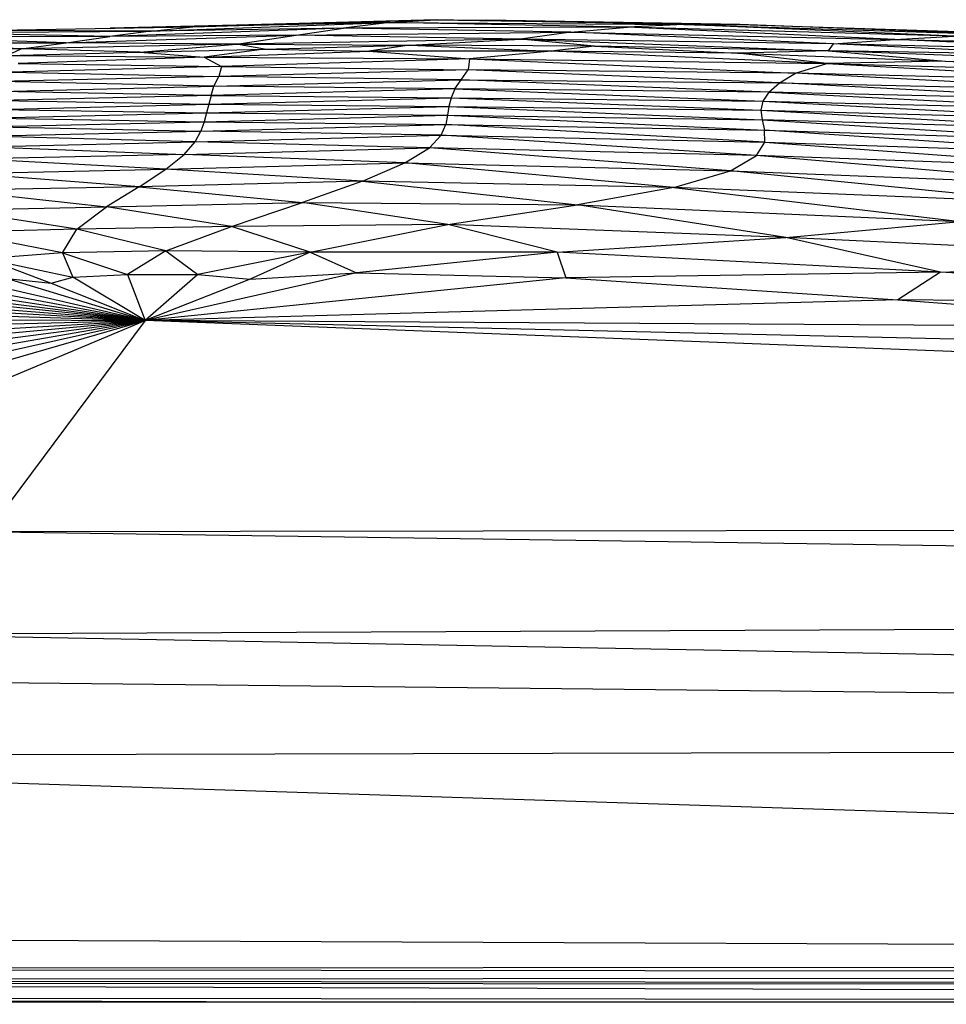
# Paper-space layout '_Posterior' of a CAD drawing. Header units: millimetres. Extents: x -1200 to 50, y -70 to 65.
# Tile 26 of 55: x -678 to -636, y 15 to 60. Entities that reach past the tile are written whole.
import ezdxf

# ---------------------------------------------------------------- set-up
doc = ezdxf.new("R2010")
doc.units = ezdxf.units.MM

psp = doc.layouts.new('_Posterior')

# ---------------------------------------------------------------- linework, layer by layer
at = {"color": 7, "linetype": 'Continuous', "lineweight": 25}
for p, q in [((-670.04, 59.652), (-658.903, 59.984)), ((-658.903, 59.984), (-668.034, 59.731)), ((-661.041, 59.85), (-658.903, 59.984)), ((-647.558, 59.762), (-658.903, 59.984)), ((-658.903, 59.984), (-645, 59.769)), ((-658.903, 59.984), (-656.582, 59.97)), ((-645, 59.769), (-656.582, 59.97)), ((-679.793, 59.496), (-670.04, 59.652)), ((-663.144, 59.604), (-673.834, 59.209)), ((-668.034, 59.731), (-673.818, 59.592)), ((-671.942, 59.463), (-661.041, 59.85)), ((-671.942, 59.463), (-670.04, 59.652)), ((-663.144, 59.604), (-671.942, 59.463)), ((-661.041, 59.85), (-670.04, 59.652)), ((-670.04, 59.652), (-668.034, 59.731)), ((-665.31, 59.269), (-663.144, 59.604)), ((-661.041, 59.85), (-663.144, 59.604)), ((-650.139, 59.637), (-663.144, 59.604)), ((-652.736, 59.413), (-663.144, 59.604)), ((-650.139, 59.637), (-661.041, 59.85)), ((-661.041, 59.85), (-647.558, 59.762)), ((-652.736, 59.413), (-650.139, 59.637)), ((-647.558, 59.762), (-650.139, 59.637)), ((-637.907, 59.078), (-650.139, 59.637)), ((-635.187, 59.223), (-650.139, 59.637)), ((-647.558, 59.762), (-645, 59.769)), ((-635.187, 59.223), (-647.558, 59.762)), ((-647.558, 59.762), (-632.519, 59.291)), ((-632.519, 59.291), (-645, 59.769)), ((-645, 59.769), (-629.922, 59.268)), ((-673.834, 59.209), (-683.189, 59.181)), ((-675.829, 58.928), (-683.189, 59.181)), ((-681.519, 59.385), (-671.942, 59.463)), ((-673.834, 59.209), (-681.519, 59.385)), ((-671.942, 59.463), (-679.793, 59.496)), ((-675.829, 58.928), (-665.31, 59.269)), ((-675.829, 58.928), (-673.834, 59.209)), ((-671.942, 59.463), (-673.834, 59.209)), ((-665.31, 59.269), (-673.834, 59.209)), ((-668.04, 58.859), (-665.31, 59.269)), ((-655.039, 59.086), (-668.04, 58.859)), ((-665.31, 59.269), (-652.736, 59.413)), ((-655.039, 59.086), (-665.31, 59.269)), ((-660.102, 58.811), (-655.039, 59.086)), ((-652.736, 59.413), (-655.039, 59.086)), ((-651.656, 58.771), (-655.039, 59.086)), ((-655.039, 59.086), (-640.938, 58.566)), ((-640.711, 58.886), (-655.039, 59.086)), ((-640.711, 58.886), (-652.736, 59.413)), ((-652.736, 59.413), (-637.907, 59.078)), ((-640.711, 58.886), (-637.907, 59.078)), ((-637.907, 59.078), (-635.187, 59.223)), ((-624.976, 58.47), (-637.907, 59.078)), ((-637.907, 59.078), (-622.325, 58.721)), ((-677.891, 58.65), (-685.933, 58.576)), ((-684.788, 58.907), (-675.829, 58.928)), ((-677.891, 58.65), (-684.788, 58.907)), ((-678.55, 58.344), (-677.891, 58.65)), ((-677.891, 58.65), (-675.829, 58.928)), ((-668.04, 58.859), (-677.891, 58.65)), ((-672.456, 58.493), (-677.891, 58.65)), ((-668.04, 58.859), (-675.829, 58.928)), ((-672.456, 58.493), (-668.04, 58.859)), ((-672.456, 58.493), (-666.75, 58.629)), ((-666.75, 58.629), (-669.516, 58.272)), ((-668.04, 58.859), (-660.102, 58.811)), ((-666.75, 58.629), (-668.04, 58.859)), ((-666.75, 58.629), (-660.102, 58.811)), ((-666.75, 58.629), (-661.979, 58.548)), ((-660.102, 58.811), (-661.979, 58.548)), ((-660.102, 58.811), (-653.632, 58.544)), ((-651.656, 58.771), (-660.102, 58.811)), ((-651.656, 58.771), (-653.632, 58.544)), ((-651.656, 58.771), (-645.088, 58.451)), ((-640.938, 58.566), (-651.656, 58.771)), ((-640.938, 58.566), (-640.711, 58.886)), ((-630.833, 58.377), (-640.711, 58.886)), ((-624.976, 58.47), (-640.711, 58.886)), ((-678.55, 58.344), (-672.456, 58.493)), ((-678.55, 58.344), (-669.516, 58.272)), ((-669.516, 58.272), (-678.03, 57.98)), ((-672.456, 58.493), (-669.516, 58.272)), ((-669.516, 58.272), (-661.979, 58.548)), ((-669.516, 58.272), (-668.732, 57.844)), ((-669.516, 58.272), (-657.38, 58.198)), ((-657.38, 58.198), (-668.732, 57.844)), ((-661.979, 58.548), (-657.38, 58.198)), ((-653.632, 58.544), (-661.979, 58.548)), ((-657.38, 58.198), (-657.436, 57.688)), ((-653.632, 58.544), (-657.38, 58.198)), ((-657.38, 58.198), (-642.449, 57.534)), ((-657.38, 58.198), (-641.021, 57.974)), ((-641.021, 57.974), (-653.632, 58.544)), ((-645.088, 58.451), (-653.632, 58.544)), ((-640.938, 58.566), (-645.088, 58.451)), ((-641.021, 57.974), (-645.088, 58.451)), ((-645.088, 58.451), (-635.602, 58.087)), ((-640.938, 58.566), (-635.602, 58.087)), ((-625.136, 57.956), (-640.938, 58.566)), ((-630.833, 58.377), (-640.938, 58.566)), ((-668.732, 57.844), (-678.384, 57.584)), ((-678.03, 57.98), (-668.732, 57.844)), ((-668.732, 57.844), (-668.852, 57.39)), ((-668.732, 57.844), (-657.436, 57.688)), ((-642.449, 57.534), (-641.021, 57.974)), ((-635.602, 58.087), (-641.021, 57.974)), ((-641.021, 57.974), (-626.137, 57.144)), ((-641.021, 57.974), (-624.419, 57.537)), ((-635.602, 58.087), (-624.419, 57.537)), ((-635.602, 58.087), (-625.136, 57.956)), ((-668.852, 57.39), (-678.882, 57.15)), ((-678.384, 57.584), (-668.852, 57.39)), ((-669.073, 56.945), (-668.852, 57.39)), ((-657.436, 57.688), (-668.852, 57.39)), ((-657.763, 57.236), (-668.852, 57.39)), ((-657.763, 57.236), (-657.436, 57.688)), ((-642.449, 57.534), (-657.436, 57.688)), ((-643.189, 57.095), (-657.436, 57.688)), ((-643.189, 57.095), (-642.449, 57.534)), ((-627.331, 56.719), (-642.449, 57.534)), ((-626.137, 57.144), (-642.449, 57.534)), ((-669.073, 56.945), (-678.882, 57.15)), ((-678.855, 56.7), (-669.073, 56.945)), ((-669.202, 56.519), (-669.073, 56.945)), ((-658.04, 56.812), (-669.202, 56.519)), ((-669.073, 56.945), (-657.763, 57.236)), ((-658.04, 56.812), (-669.073, 56.945)), ((-658.04, 56.812), (-658.217, 56.407)), ((-658.04, 56.812), (-657.763, 57.236)), ((-643.678, 56.672), (-658.04, 56.812)), ((-658.04, 56.812), (-643.953, 56.257)), ((-657.763, 57.236), (-643.189, 57.095)), ((-643.678, 56.672), (-657.763, 57.236)), ((-643.678, 56.672), (-643.189, 57.095)), ((-643.189, 57.095), (-627.331, 56.719)), ((-628.081, 56.294), (-643.189, 57.095)), ((-669.202, 56.519), (-678.877, 56.279)), ((-669.202, 56.519), (-678.855, 56.7)), ((-669.202, 56.519), (-669.309, 56.114)), ((-669.309, 56.114), (-658.217, 56.407)), ((-669.202, 56.519), (-658.217, 56.407)), ((-658.217, 56.407), (-658.319, 56.013)), ((-658.217, 56.407), (-643.953, 56.257)), ((-658.217, 56.407), (-644.04, 55.839)), ((-643.678, 56.672), (-643.953, 56.257)), ((-628.081, 56.294), (-643.678, 56.672)), ((-643.678, 56.672), (-628.491, 55.868)), ((-678.973, 55.878), (-669.309, 56.114)), ((-678.877, 56.279), (-669.309, 56.114)), ((-669.309, 56.114), (-669.412, 55.718)), ((-669.412, 55.718), (-658.319, 56.013)), ((-669.309, 56.114), (-658.319, 56.013)), ((-658.319, 56.013), (-658.381, 55.614)), ((-658.319, 56.013), (-644.04, 55.839)), ((-658.319, 56.013), (-643.986, 55.4)), ((-643.953, 56.257), (-644.04, 55.839)), ((-643.953, 56.257), (-628.491, 55.868)), ((-643.953, 56.257), (-628.606, 55.429)), ((-679.097, 55.484), (-669.412, 55.718)), ((-679.097, 55.484), (-669.52, 55.315)), ((-678.973, 55.878), (-669.412, 55.718)), ((-669.412, 55.718), (-669.52, 55.315)), ((-669.52, 55.315), (-658.381, 55.614)), ((-669.412, 55.718), (-658.381, 55.614)), ((-658.381, 55.614), (-658.462, 55.186)), ((-658.381, 55.614), (-643.986, 55.4)), ((-658.381, 55.614), (-643.874, 54.921)), ((-644.04, 55.839), (-643.986, 55.4)), ((-644.04, 55.839), (-628.606, 55.429)), ((-644.04, 55.839), (-628.469, 54.96)), ((-679.231, 55.082), (-669.52, 55.315)), ((-679.231, 55.082), (-669.67, 54.883)), ((-669.52, 55.315), (-669.67, 54.883)), ((-669.67, 54.883), (-658.462, 55.186)), ((-669.52, 55.315), (-658.462, 55.186)), ((-658.672, 54.701), (-658.462, 55.186)), ((-658.462, 55.186), (-643.874, 54.921)), ((-643.861, 54.38), (-658.462, 55.186)), ((-643.986, 55.4), (-643.874, 54.921)), ((-628.469, 54.96), (-643.986, 55.4)), ((-643.986, 55.4), (-628.152, 54.441)), ((-679.388, 54.652), (-669.67, 54.883)), ((-669.937, 54.395), (-679.388, 54.652)), ((-669.937, 54.395), (-669.67, 54.883)), ((-669.937, 54.395), (-658.672, 54.701)), ((-658.672, 54.701), (-669.67, 54.883)), ((-659.209, 54.125), (-658.672, 54.701)), ((-658.672, 54.701), (-643.861, 54.38)), ((-644.233, 53.761), (-658.672, 54.701)), ((-643.861, 54.38), (-643.874, 54.921)), ((-643.874, 54.921), (-628.152, 54.441)), ((-627.793, 53.85), (-643.874, 54.921)), ((-679.605, 54.169), (-669.937, 54.395)), ((-679.605, 54.169), (-670.432, 53.819)), ((-670.432, 53.819), (-669.937, 54.395)), ((-670.432, 53.819), (-659.209, 54.125)), ((-659.209, 54.125), (-669.937, 54.395)), ((-660.336, 53.43), (-659.209, 54.125)), ((-644.233, 53.761), (-659.209, 54.125)), ((-645.433, 53.065), (-659.209, 54.125)), ((-644.233, 53.761), (-643.861, 54.38)), ((-643.861, 54.38), (-627.793, 53.85)), ((-643.861, 54.38), (-627.664, 53.171)), ((-670.432, 53.819), (-679.921, 53.607)), ((-671.271, 53.134), (-670.432, 53.819)), ((-660.336, 53.43), (-670.432, 53.819)), ((-645.433, 53.065), (-644.233, 53.761)), ((-627.664, 53.171), (-644.233, 53.761)), ((-628.247, 52.403), (-644.233, 53.761)), ((-671.271, 53.134), (-679.921, 53.607)), ((-671.271, 53.134), (-660.336, 53.43)), ((-662.271, 52.598), (-660.336, 53.43)), ((-660.336, 53.43), (-645.433, 53.065)), ((-648.018, 52.308), (-660.336, 53.43)), ((-680.339, 52.944), (-671.271, 53.134)), ((-672.498, 52.331), (-680.339, 52.944)), ((-672.498, 52.331), (-671.271, 53.134)), ((-662.271, 52.598), (-671.271, 53.134)), ((-648.018, 52.308), (-645.433, 53.065)), ((-645.433, 53.065), (-628.247, 52.403)), ((-630.31, 51.571), (-645.433, 53.065)), ((-672.498, 52.331), (-680.782, 52.168)), ((-672.498, 52.331), (-673.981, 51.414)), ((-662.271, 52.598), (-672.498, 52.331)), ((-672.498, 52.331), (-665.019, 51.623)), ((-662.271, 52.598), (-665.019, 51.623)), ((-648.018, 52.308), (-662.271, 52.598)), ((-662.271, 52.598), (-652.428, 51.511)), ((-648.018, 52.308), (-652.428, 51.511)), ((-630.31, 51.571), (-648.018, 52.308)), ((-648.018, 52.308), (-634.905, 50.743)), ((-680.782, 52.168), (-673.981, 51.414)), ((-681.045, 51.271), (-673.981, 51.414)), ((-675.338, 50.399), (-673.981, 51.414)), ((-673.981, 51.414), (-665.019, 51.623)), ((-668.269, 50.524), (-673.981, 51.414)), ((-668.269, 50.524), (-665.019, 51.623)), ((-665.019, 51.623), (-652.428, 51.511)), ((-658.359, 50.604), (-665.019, 51.623)), ((-658.359, 50.604), (-652.428, 51.511)), ((-652.428, 51.511), (-634.905, 50.743)), ((-642.892, 50.013), (-652.428, 51.511)), ((-675.338, 50.399), (-681.045, 51.271)), ((-668.269, 50.524), (-675.338, 50.399)), ((-671.268, 49.407), (-668.269, 50.524)), ((-658.359, 50.604), (-668.269, 50.524)), ((-664.668, 49.34), (-668.269, 50.524)), ((-664.668, 49.34), (-658.359, 50.604)), ((-642.892, 50.013), (-658.359, 50.604)), ((-653.365, 49.346), (-658.359, 50.604)), ((-642.892, 50.013), (-634.905, 50.743)), ((-675.338, 50.399), (-680.794, 50.252)), ((-675.996, 49.306), (-680.794, 50.252)), ((-675.996, 49.306), (-675.338, 50.399)), ((-671.268, 49.407), (-675.338, 50.399)), ((-653.365, 49.346), (-642.892, 50.013)), ((-621.24, 48.979), (-642.892, 50.013)), ((-635.822, 48.426), (-642.892, 50.013)), ((-675.996, 49.306), (-679.521, 49.046)), ((-671.268, 49.407), (-675.996, 49.306)), ((-675.996, 49.306), (-673.034, 48.323)), ((-675.996, 49.306), (-675.527, 48.196)), ((-671.268, 49.407), (-673.034, 48.323)), ((-664.668, 49.34), (-671.268, 49.407)), ((-671.268, 49.407), (-669.801, 48.318)), ((-664.668, 49.34), (-669.801, 48.318)), ((-664.668, 49.34), (-667.405, 48.112)), ((-653.365, 49.346), (-664.668, 49.34)), ((-664.668, 49.34), (-662.55, 48.403)), ((-653.365, 49.346), (-662.55, 48.403)), ((-635.822, 48.426), (-653.365, 49.346)), ((-653.365, 49.346), (-652.961, 48.16)), ((-679.521, 49.046), (-675.527, 48.196)), ((-679.521, 49.046), (-676.517, 47.929)), ((-635.822, 48.426), (-621.24, 48.979)), ((-675.527, 48.196), (-673.034, 48.323)), ((-673.034, 48.323), (-669.801, 48.318)), ((-673.034, 48.323), (-672.213, 46.213)), ((-662.55, 48.403), (-672.213, 46.213)), ((-669.801, 48.318), (-672.213, 46.213)), ((-669.801, 48.318), (-667.405, 48.112)), ((-667.405, 48.112), (-662.55, 48.403)), ((-662.55, 48.403), (-652.961, 48.16)), ((-635.822, 48.426), (-652.961, 48.16)), ((-635.822, 48.426), (-637.773, 47.16)), ((-606.095, 46.809), (-635.822, 48.426)), ((-684.923, 47.832), (-672.213, 46.213)), ((-683.819, 48.005), (-672.213, 46.213)), ((-682.405, 48.123), (-672.213, 46.213)), ((-680.645, 48.176), (-672.213, 46.213)), ((-678.53, 48.135), (-676.517, 47.929)), ((-678.53, 48.135), (-672.213, 46.213)), ((-676.517, 47.929), (-675.527, 48.196)), ((-676.517, 47.929), (-672.213, 46.213)), ((-672.213, 46.213), (-675.527, 48.196)), ((-652.961, 48.16), (-672.213, 46.213)), ((-667.405, 48.112), (-672.213, 46.213)), ((-652.961, 48.16), (-637.773, 47.16)), ((-686.358, 47.343), (-672.213, 46.213)), ((-685.756, 47.611), (-672.213, 46.213)), ((-686.771, 47.031), (-672.213, 46.213)), ((-637.773, 47.16), (-672.213, 46.213)), ((-606.095, 46.809), (-637.773, 47.16)), ((-637.773, 47.16), (-621.191, 45.911)), ((-687.046, 46.675), (-672.213, 46.213)), ((-689.375, 41.27), (-672.213, 46.213)), ((-689.121, 42.455), (-672.213, 46.213)), ((-688.603, 43.368), (-672.213, 46.213)), ((-688.14, 44.119), (-672.213, 46.213)), ((-688.083, 39.559), (-672.213, 46.213)), ((-687.797, 44.761), (-672.213, 46.213)), ((-687.559, 45.324), (-672.213, 46.213)), ((-687.388, 45.825), (-672.213, 46.213)), ((-687.234, 46.273), (-672.213, 46.213)), ((-672.213, 46.213), (-679.431, 36.533)), ((-621.191, 45.911), (-672.213, 46.213)), ((-430.969, 36.942), (-672.213, 46.213)), ((-567.761, 43.787), (-672.213, 46.213)), ((-430.969, 36.942), (-679.431, 36.533)), ((-432.899, 32.95), (-679.431, 36.533)), ((-432.899, 32.95), (-684.463, 31.851)), ((-684.463, 31.851), (-425.809, 26.937)), ((-690.038, 29.759), (-425.809, 26.937)), ((-716.329, 26.263), (-425.809, 26.937)), ((-716.329, 26.263), (-421.974, 16.778)), ((-421.974, 16.778), (-735.773, 18.063)), ((-736.03, 16.528), (-421.974, 16.778)), ((-736.13, 16.022), (-421.977, 16.277)), ((-736.03, 16.528), (-421.977, 16.277)), ((-736.141, 15.901), (-421.98, 15.728)), ((-736.141, 15.901), (-421.984, 14.909)), ((-736.13, 16.022), (-421.98, 15.728)), ((-736.167, 15.261), (-421.984, 14.909)), ((-736.167, 15.261), (-659.878, 15)), ((-426.73, 15), (-722.73, 15))]:
    psp.add_line(p, q, dxfattribs=at)

doc.saveas('drawing.dxf')
